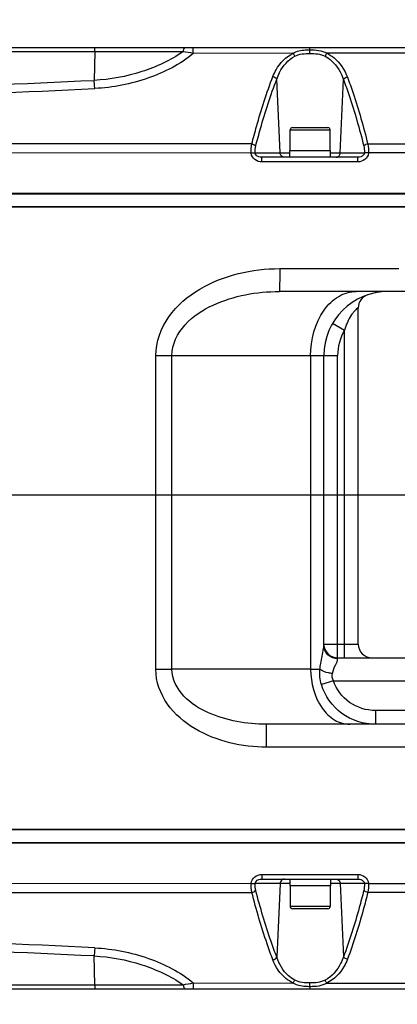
# Model space of a CAD drawing. Header units: millimetres. Extents: x 0 to 8493, y 0 to 6007.
# Tile 71 of 111: x 5159 to 5241, y 1135 to 1350. Entities that reach past the tile are written whole.
import ezdxf

# ---------------------------------------------------------------- set-up
doc = ezdxf.new("R2010")
doc.units = ezdxf.units.MM
doc.header["$LTSCALE"] = 467.107143
doc.layers.get('0').update_dxf_attribs({"linetype": 'CONTINUOUS'})
for name, color, linetype in [('304102000094DXF_CONTINUOUS_LINE', 7, 'CONTINUOUS'), ('304102000129DXF_CONTINUOUS_LINE', 7, 'CONTINUOUS'), ('304105000066DXF_CONTINUOUS_LINE', 7, 'CONTINUOUS'), ('304106000105DXF_CONTINUOUS_LINE', 7, 'CONTINUOUS'), ('501023000065DXF_CONTINUOUS_LINE', 7, 'CONTINUOUS'), ('最大动作范围图_DXF_DIMENSION', 7, 'CONTINUOUS')]:
    doc.layers.add(name, color=color, linetype=linetype)
doc.styles.get("Standard").update_dxf_attribs({"font": 'txt', "width": 0.7})
doc.dimstyles.new('DIMSTYLE_1', dxfattribs={"dimtxt": 85.714286, "dimasz": 42.857143, "dimexe": 1.5, "dimexo": 0, "dimgap": 6, "dimtad": 0, "dimtih": 1, "dimtoh": 1, "dimdec": 1, "dimdsep": 46, "dimtxsty": 'Standard', "dimblk": '_FILLED', "dimblk1": '_FILLED', "dimblk2": '_FILLED', "dimcen": 0.09, "dimclrt": 5, "dimazin": 2, "dimtp": 0.5, "dimtm": 0.5, "dimtfac": 1, "dimtdec": 65535, "dimtofl": 0, "dimtmove": 0, "dimatfit": 3, "dimldrblk": '_FILLED', "dimfxl": 0, "dimtolj": 1, "dimarcsym": 0})
doc.dimstyles.new('DIMSTYLE_5', dxfattribs={"dimtxt": 85.714286, "dimasz": 42.857143, "dimexe": 1.5, "dimexo": 0, "dimtad": 1, "dimdsep": 46, "dimtxsty": 'Standard', "dimblk": '_FILLED', "dimblk1": '_FILLED', "dimblk2": '_FILLED', "dimcen": 0.09, "dimclrt": 5, "dimazin": 2, "dimtp": 0.01, "dimtm": 0.01, "dimtfac": 1, "dimtofl": 0, "dimtmove": 0, "dimatfit": 3, "dimldrblk": '_FILLED', "dimfxl": 0, "dimtolj": 1, "dimarcsym": 0})

# ---------------------------------------------------------------- blocks, each defined once
blk = doc.blocks.new('*D1')
at = {"layer": '最大动作范围图_DXF_DIMENSION', "color": 2, "linetype": 'Continuous', "transparency": 16777216}
blk.add_line((5263.67, 1245.98), (4966.12, 1245.98), dxfattribs=at)
for start, end in [(0, 86.39529), (109.00151, 167)]:
    blk.add_arc((4366.38, 1245.98), 610.46, start, end, dxfattribs=at)
for points in [[(3772.32, 1427.48), (3771.56, 1383.31), (3793.01, 1421.93)], [(4964.63, 1288.44), (4976.84, 1245.98), (4986.04, 1289.19)]]:
    blk.add_solid(points, dxfattribs=at)
blk = doc.blocks.new('_FILLED')
at = {"color": 0, "linetype": 'ByBlock'}
blk.add_solid([(0, 0), (-1, 0.25), (-1, -0.25)], dxfattribs=at)
blk = doc.blocks.new('*D2')
at = {"layer": '最大动作范围图_DXF_DIMENSION', "color": 2, "linetype": 'Continuous', "transparency": 16777216}
blk.add_line((5263.67, 1245.98), (4966.12, 1245.98), dxfattribs=at)
for start, end in [(260.88866, 360), (193, 239.94839)]:
    blk.add_arc((4366.38, 1245.98), 610.46, start, end, dxfattribs=at)
for points in [[(4986.04, 1202.78), (4976.84, 1245.98), (4964.63, 1203.53)], [(3793.01, 1070.04), (3771.56, 1108.66), (3772.32, 1064.49)]]:
    blk.add_solid(points, dxfattribs=at)
blk = doc.blocks.new('*D27')
at = {"layer": '最大动作范围图_DXF_DIMENSION', "color": 2, "linetype": 'Continuous', "transparency": 16777216}
for p, q in [((4366.43, 1245.98), (6343.26, 1609.67)), ((6006.9, 1547.79), (4366.43, 1245.98)), ((6006.9, 1547.79), (6006.9, 1547.79))]:
    blk.add_line(p, q, dxfattribs=at)
at = {"layer": '最大动作范围图_DXF_DIMENSION', "color": 2, "linetype": 'Continuous', "transparency": 16777216, "xscale": 42.8571428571, "yscale": 42.8571428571, "zscale": 42.8571428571, "rotation": 190.4236602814}
blk.add_blockref('_FILLED', (6006.9, 1547.79), dxfattribs=at)

msp = doc.modelspace()

# ---------------------------------------------------------------- linework, layer by layer
at = {"layer": '304102000094DXF_CONTINUOUS_LINE', "color": 7, "linetype": 'Continuous'}
for p, q in [((4986.576, 1308.984), (5364.162, 1308.984)), ((5345.366, 1290.484), (5215.72, 1290.484)), ((5232.927, 1213.484), (5232.927, 1286.912)), ((5225.427, 1213.151), (5225.427, 1276.484)), ((5228.427, 1210.484), (5248.721, 1210.484)), ((5269.883, 1195.984), (5212.873, 1195.984)), ((5364.162, 1172.984), (4986.576, 1172.984))]:
    msp.add_line(p, q, dxfattribs=at)
at = {"layer": '304102000094DXF_CONTINUOUS_LINE', "color": 9, "linetype": 'Continuous'}
for p, q in [((5215.779, 1295.484), (5241.791, 1295.484)), ((5227.336, 1283.542), (5229.927, 1282.029)), ((5229.927, 1210.484), (5229.927, 1282.029)), ((5188.744, 1276.484), (5192.246, 1276.484)), ((5188.744, 1207.984), (5188.744, 1276.484)), ((5192.246, 1276.483), (5222.536, 1276.484)), ((5192.246, 1207.984), (5192.246, 1276.483)), ((5222.536, 1276.484), (5228.427, 1276.484)), ((5222.536, 1276.484), (5222.536, 1207.984)), ((5228.427, 1210.276), (5228.427, 1276.484)), ((5225.427, 1213.484), (5232.927, 1213.484)), ((5188.744, 1207.984), (5192.246, 1207.984)), ((5222.536, 1207.984), (5192.246, 1207.984)), ((5222.536, 1207.984), (5224.554, 1207.984)), ((5227.497, 1205.484), (5224.893, 1204.651)), ((5227.497, 1205.484), (5245.029, 1205.484)), ((5243.821, 1198.984), (5236.672, 1198.984)), ((5236.672, 1198.984), (5236.672, 1195.984)), ((5269.956, 1190.984), (5212.932, 1190.984))]:
    msp.add_line(p, q, dxfattribs=at)
at = {"layer": '304102000094DXF_CONTINUOUS_LINE', "color": 7, "linetype": 'Continuous'}
for centre, radius, start, end in [((5239.427, 1276.484), 14, 90, 180), ((5235.927, 1286.912), 3, 108.5524, 180.00116), ((5228.427, 1213.484), 3, 186.28663, 270), ((5235.927, 1213.484), 3, 180, 270)]:
    msp.add_arc(centre, radius, start, end, dxfattribs=at)
at = {"layer": '304102000094DXF_CONTINUOUS_LINE', "color": 9, "linetype": 'Continuous'}
msp.add_arc((5239.427, 1276.484), 11, 149.72736, 180, dxfattribs=at)
for points, knots in [([(5188.744, 1276.484), (5188.745, 1279.473), (5190.989, 1285.542), (5198.124, 1291.446), (5206.671, 1294.778), (5212.752, 1295.484), (5215.779, 1295.484)], [0, 0, 0, 0, 0.2479504, 0.4980058, 0.748862, 1, 1, 1, 1]), ([(5215.779, 1295.484), (5215.779, 1294.846), (5215.773, 1293.672), (5215.775, 1292.272), (5215.745, 1291.392), (5215.766, 1290.896), (5215.701, 1290.687), (5215.752, 1290.484), (5215.72, 1290.484)], [0, 0, 0, 0, 0.3825966, 0.7069556, 0.8312219, 0.9237145, 0.9805935, 1, 1, 1, 1]), ([(5192.246, 1276.483), (5192.246, 1278.936), (5194.735, 1283.816), (5201.119, 1287.803), (5208.271, 1290.029), (5213.242, 1290.484), (5215.719, 1290.484)], [0, 0, 0, 0, 0.2481355, 0.4987684, 0.7494212, 1, 1, 1, 1]), ([(5222.536, 1276.484), (5222.536, 1279.924), (5223.824, 1285.103), (5228.339, 1289.632), (5231.17, 1290.484), (5232.488, 1290.484)], [0, 0, 0, 0, 0.5516923, 0.7885615, 1, 1, 1, 1]), ([(5232.927, 1286.912), (5232.937, 1286.857), (5232.626, 1286.789), (5232.394, 1286.448), (5231.862, 1285.983), (5231.214, 1285.076), (5230.498, 1283.759), (5230.098, 1282.614), (5229.927, 1282.029)], [0, 0, 0, 0, 0.0288358, 0.111452, 0.2341929, 0.3783224, 0.6866087, 1, 1, 1, 1]), ([(5228.427, 1210.276), (5227.667, 1210.276), (5226.099, 1210.859), (5225.427, 1212.412), (5225.427, 1213.151)], [0, 0, 0, 0, 0.5075237, 1, 1, 1, 1]), ([(5224.554, 1207.984), (5224.603, 1208.415), (5224.809, 1209.922), (5225.167, 1211.402), (5225.351, 1212.473)], [0, 0, 0, 0, 0.2853222, 1, 1, 1, 1]), ([(5227.292, 1207.047), (5227.454, 1207.735), (5227.808, 1208.804), (5228.429, 1209.842), (5228.427, 1210.276)], [0, 0, 0, 0, 0.6201748, 1, 1, 1, 1]), ([(5212.932, 1190.984), (5210.223, 1190.984), (5204.783, 1191.616), (5197.136, 1194.597), (5190.752, 1199.88), (5188.745, 1205.309), (5188.744, 1207.984)], [0, 0, 0, 0, 0.2511305, 0.5019825, 0.752036, 1, 1, 1, 1]), ([(5212.873, 1195.984), (5210.715, 1195.984), (5206.385, 1196.366), (5200.135, 1198.249), (5194.516, 1201.612), (5192.246, 1205.844), (5192.246, 1207.984)], [0, 0, 0, 0, 0.250412, 0.5009625, 0.7516749, 1, 1, 1, 1]), ([(5222.536, 1207.984), (5222.536, 1205.036), (5223.64, 1200.597), (5227.51, 1196.714), (5229.936, 1195.984), (5231.066, 1195.984)], [0, 0, 0, 0, 0.5516923, 0.7885615, 1, 1, 1, 1]), ([(5227.292, 1207.046), (5227.004, 1207.085), (5226.062, 1207.264), (5225.063, 1207.535), (5224.554, 1207.984)], [0, 0, 0, 0, 0.2995979, 1, 1, 1, 1]), ([(5236.672, 1195.984), (5234.103, 1195.984), (5228.829, 1197.648), (5225.62, 1202.19), (5224.892, 1204.651)], [0, 0, 0, 0, 0.5003109, 1, 1, 1, 1]), ([(5236.672, 1198.984), (5234.702, 1198.984), (5230.683, 1200.231), (5228.097, 1203.611), (5227.497, 1205.484)], [0, 0, 0, 0, 0.5004906, 1, 1, 1, 1]), ([(5212.932, 1190.984), (5212.932, 1191.622), (5212.925, 1192.796), (5212.927, 1194.196), (5212.898, 1195.076), (5212.919, 1195.572), (5212.854, 1195.781), (5212.905, 1195.984), (5212.873, 1195.984)], [0, 0, 0, 0, 0.3825985, 0.706959, 0.8312257, 0.9237183, 0.9805966, 1, 1, 1, 1])]:
    msp.add_open_spline(points, degree=3, knots=knots, dxfattribs=at)
for points in [[(5225.351, 1212.473), (5225.389, 1212.697), (5225.427, 1212.923), (5225.427, 1213.151)], [(5224.892, 1204.651), (5224.576, 1205.722), (5224.46, 1206.871), (5224.554, 1207.984)], [(5227.497, 1205.484), (5227.258, 1205.951), (5227.171, 1206.535), (5227.292, 1207.047)]]:
    msp.add_open_spline(points, degree=3, dxfattribs=at)
at = {"layer": '304102000129DXF_CONTINUOUS_LINE', "color": 7, "linetype": 'Continuous'}
for p, q in [((5097.082, 1343.784), (5314.353, 1343.784)), ((5232.823, 1319.784), (5211.884, 1319.784)), ((4986.575, 1311.784), (5364.162, 1311.784)), ((4986.575, 1170.184), (5364.162, 1170.184)), ((5211.884, 1162.184), (5232.823, 1162.184)), ((5097.082, 1138.184), (5314.353, 1138.184))]:
    msp.add_line(p, q, dxfattribs=at)
at = {"layer": '304102000129DXF_CONTINUOUS_LINE', "color": 9, "linetype": 'Continuous'}
for p, q in [((5194.696, 1342.848), (5110.823, 1342.848)), ((5175.408, 1342.848), (5175.277, 1336.584)), ((5218.68, 1342.493), (5196.916, 1342.465)), ((5215.889, 1320.732), (5215.156, 1336.873)), ((5228.966, 1320.732), (5229.692, 1336.745)), ((5314.804, 1322.64), (5235.007, 1322.683)), ((5209.569, 1320.756), (5132.729, 1320.689)), ((5209.569, 1320.756), (5210.423, 1320.808)), ((5209.574, 1320.679), (5209.569, 1320.756)), ((5209.574, 1320.679), (5210.427, 1320.732)), ((5210.427, 1320.732), (5210.423, 1320.808)), ((5210.427, 1320.732), (5217.977, 1320.732)), ((5226.877, 1320.732), (5234.247, 1320.732)), ((5234.253, 1320.83), (5234.247, 1320.732)), ((5235.125, 1320.679), (5234.247, 1320.732)), ((5235.131, 1320.777), (5234.253, 1320.83)), ((5235.131, 1320.777), (5235.125, 1320.679)), ((5314.793, 1320.841), (5235.131, 1320.777)), ((5232.835, 1318.784), (5211.896, 1318.784)), ((5211.896, 1163.184), (5232.835, 1163.184)), ((5132.729, 1161.279), (5209.569, 1161.212)), ((5209.569, 1161.212), (5209.574, 1161.289)), ((5209.569, 1161.212), (5210.423, 1161.16)), ((5209.574, 1161.289), (5210.427, 1161.236)), ((5210.423, 1161.16), (5210.427, 1161.236)), ((5217.977, 1161.236), (5210.427, 1161.236)), ((5215.889, 1161.236), (5215.156, 1145.095)), ((5234.247, 1161.236), (5226.877, 1161.236)), ((5228.966, 1161.236), (5229.692, 1145.223)), ((5235.125, 1161.289), (5234.247, 1161.236)), ((5234.247, 1161.236), (5234.253, 1161.139)), ((5235.131, 1161.191), (5234.253, 1161.139)), ((5235.125, 1161.289), (5235.131, 1161.191)), ((5235.131, 1161.191), (5314.793, 1161.127)), ((5235.007, 1159.285), (5314.804, 1159.328)), ((5175.408, 1139.12), (5175.277, 1145.385)), ((5110.823, 1139.12), (5194.696, 1139.12)), ((5196.916, 1139.503), (5218.68, 1139.475))]:
    msp.add_line(p, q, dxfattribs=at)
for centre, radius, start, end in [((5163.01, 1149.983), 195.451, 80.01004, 80.67002), ((5177.982, 1342.775), 44.389, 359.72199, 0.66459), ((4769.359, 10140.862), 8813.631, 272.3363916, 272.6397321), ((4851.676, 7952.966), 6626.071, 272.4026659, 272.8005549), ((4851.695, -5470.894), 6625.967, 87.1995688, 87.5974643), ((4769.369, -7658.649), 8813.386, 87.3602623, 87.6636121), ((5163.044, 1331.777), 195.24, 279.32994, 279.99063), ((5178.104, 1139.193), 44.267, 359.33284, 0.27804)]:
    msp.add_arc(centre, radius, start, end, dxfattribs=at)
for points, knots in [([(5175.408, 1342.848), (5175.413, 1343.08), (5175.391, 1343.415), (5175.454, 1343.657), (5175.432, 1343.784), (5175.453, 1343.784)], [0, 0, 0, 0, 0.7410932, 0.9338872, 1, 1, 1, 1]), ([(5194.696, 1342.848), (5194.73, 1342.983), (5194.829, 1343.301), (5195.015, 1343.784), (5195.243, 1343.784)], [0, 0, 0, 0, 0.3791696, 1, 1, 1, 1]), ([(5196.915, 1342.471), (5196.914, 1342.656), (5196.901, 1342.967), (5196.932, 1343.414), (5196.869, 1343.6), (5196.929, 1343.784), (5196.9, 1343.784)], [0, 0, 0, 0, 0.4226872, 0.7387877, 0.9338847, 1, 1, 1, 1]), ([(5222.368, 1343.29), (5222.367, 1343.413), (5222.309, 1343.516), (5222.398, 1343.784), (5222.356, 1343.784)], [0, 0, 0, 0, 0.7458243, 1, 1, 1, 1]), ([(5194.696, 1342.848), (5191.962, 1340.934), (5185.617, 1338.031), (5178.798, 1336.758), (5175.277, 1336.583)], [0, 0, 0, 0, 0.4863404, 1, 1, 1, 1]), ([(5196.916, 1342.471), (5194.07, 1340.075), (5187.034, 1336.51), (5179.393, 1335.004), (5175.422, 1334.808)], [0, 0, 0, 0, 0.4833943, 1, 1, 1, 1]), ([(5214.296, 1337.431), (5214.491, 1337.943), (5215.425, 1339.996), (5217.144, 1341.733), (5218.68, 1342.487)], [0, 0, 0, 0, 0.2424046, 1, 1, 1, 1]), ([(5215.156, 1336.873), (5215.325, 1337.369), (5216.125, 1339.345), (5217.644, 1341.097), (5219.064, 1341.863)], [0, 0, 0, 0, 0.2451208, 1, 1, 1, 1]), ([(5218.68, 1342.487), (5219.465, 1342.992), (5220.781, 1343.241), (5222.036, 1343.29), (5222.368, 1343.29)], [0, 0, 0, 0, 0.7375677, 1, 1, 1, 1]), ([(5225.684, 1341.868), (5226.197, 1341.594), (5228.018, 1340.317), (5229.179, 1338.282), (5229.692, 1336.745)], [0, 0, 0, 0, 0.2639937, 1, 1, 1, 1]), ([(5226.064, 1342.492), (5226.623, 1342.221), (5228.607, 1340.972), (5229.963, 1338.896), (5230.562, 1337.3)], [0, 0, 0, 0, 0.2671006, 1, 1, 1, 1]), ([(5209.698, 1322.697), (5210.03, 1323.978), (5211.374, 1328.945), (5212.935, 1333.859), (5214.296, 1337.431)], [0, 0, 0, 0, 0.257185, 1, 1, 1, 1]), ([(5175.422, 1334.808), (5175.41, 1334.969), (5175.366, 1335.561), (5175.317, 1336.152), (5175.278, 1336.584)], [0, 0, 0, 0, 0.270806, 1, 1, 1, 1]), ([(5210.553, 1322.264), (5210.886, 1323.535), (5212.23, 1328.461), (5213.792, 1333.333), (5215.156, 1336.873)], [0, 0, 0, 0, 0.2571538, 1, 1, 1, 1]), ([(5229.692, 1336.745), (5230.126, 1335.603), (5231.821, 1330.843), (5233.2, 1325.974), (5234.131, 1322.259)], [0, 0, 0, 0, 0.2418357, 1, 1, 1, 1]), ([(5230.562, 1337.3), (5230.995, 1336.147), (5232.69, 1331.342), (5234.072, 1326.431), (5235.007, 1322.683)], [0, 0, 0, 0, 0.2417946, 1, 1, 1, 1]), ([(5211.896, 1318.784), (5211.356, 1318.784), (5210.242, 1319.096), (5209.606, 1320.148), (5209.574, 1320.679)], [0, 0, 0, 0, 0.5033402, 1, 1, 1, 1]), ([(5211.884, 1319.784), (5211.431, 1319.784), (5210.729, 1319.977), (5210.44, 1320.57), (5210.427, 1320.732)], [0, 0, 0, 0, 0.7367336, 1, 1, 1, 1]), ([(5216.754, 1319.784), (5216.428, 1319.784), (5215.974, 1320.161), (5215.895, 1320.607), (5215.889, 1320.732)], [0, 0, 0, 0, 0.7230473, 1, 1, 1, 1]), ([(5228.101, 1319.784), (5228.427, 1319.784), (5228.88, 1320.161), (5228.96, 1320.607), (5228.966, 1320.732)], [0, 0, 0, 0, 0.7230473, 1, 1, 1, 1]), ([(5234.247, 1320.732), (5234.235, 1320.573), (5233.961, 1319.987), (5233.269, 1319.784), (5232.823, 1319.784)], [0, 0, 0, 0, 0.2625168, 1, 1, 1, 1]), ([(5235.125, 1320.679), (5235.092, 1320.152), (5234.477, 1319.104), (5233.371, 1318.784), (5232.835, 1318.784)], [0, 0, 0, 0, 0.4969877, 1, 1, 1, 1]), ([(5211.896, 1318.784), (5211.896, 1319.02), (5211.936, 1319.373), (5211.86, 1319.627), (5211.91, 1319.784), (5211.884, 1319.784)], [0, 0, 0, 0, 0.7070838, 0.9235871, 1, 1, 1, 1]), ([(5232.835, 1318.784), (5232.835, 1319.02), (5232.874, 1319.373), (5232.799, 1319.627), (5232.848, 1319.784), (5232.823, 1319.784)], [0, 0, 0, 0, 0.7070626, 0.9235651, 1, 1, 1, 1]), ([(5209.574, 1161.289), (5209.607, 1161.82), (5210.242, 1162.872), (5211.356, 1163.184), (5211.896, 1163.184)], [0, 0, 0, 0, 0.4966871, 1, 1, 1, 1]), ([(5211.896, 1163.184), (5211.896, 1162.948), (5211.936, 1162.595), (5211.86, 1162.341), (5211.91, 1162.184), (5211.884, 1162.184)], [0, 0, 0, 0, 0.7070838, 0.9235871, 1, 1, 1, 1]), ([(5232.835, 1163.184), (5232.835, 1162.948), (5232.874, 1162.595), (5232.799, 1162.341), (5232.848, 1162.184), (5232.823, 1162.184)], [0, 0, 0, 0, 0.7070626, 0.9235651, 1, 1, 1, 1]), ([(5232.835, 1163.184), (5233.37, 1163.184), (5234.476, 1162.865), (5235.093, 1161.817), (5235.125, 1161.289)], [0, 0, 0, 0, 0.5028899, 1, 1, 1, 1]), ([(5210.427, 1161.236), (5210.44, 1161.398), (5210.73, 1161.99), (5211.431, 1162.184), (5211.884, 1162.184)], [0, 0, 0, 0, 0.2634189, 1, 1, 1, 1]), ([(5216.754, 1162.184), (5216.428, 1162.184), (5215.974, 1161.807), (5215.895, 1161.361), (5215.889, 1161.236)], [0, 0, 0, 0, 0.7230473, 1, 1, 1, 1]), ([(5228.101, 1162.184), (5228.427, 1162.184), (5228.88, 1161.807), (5228.96, 1161.361), (5228.966, 1161.236)], [0, 0, 0, 0, 0.7230473, 1, 1, 1, 1]), ([(5232.823, 1162.184), (5233.269, 1162.184), (5233.962, 1161.981), (5234.235, 1161.395), (5234.247, 1161.236)], [0, 0, 0, 0, 0.7376627, 1, 1, 1, 1]), ([(5214.296, 1144.537), (5213.852, 1145.701), (5212.114, 1150.546), (5210.677, 1155.495), (5209.698, 1159.271)], [0, 0, 0, 0, 0.2421105, 1, 1, 1, 1]), ([(5215.156, 1145.095), (5214.712, 1146.249), (5212.97, 1151.051), (5211.533, 1155.959), (5210.553, 1159.704)], [0, 0, 0, 0, 0.2421484, 1, 1, 1, 1]), ([(5234.131, 1159.709), (5233.815, 1158.447), (5232.533, 1153.562), (5231.023, 1148.73), (5229.692, 1145.223)], [0, 0, 0, 0, 0.2574488, 1, 1, 1, 1]), ([(5235.007, 1159.285), (5234.689, 1158.012), (5233.403, 1153.084), (5231.891, 1148.209), (5230.562, 1144.668)], [0, 0, 0, 0, 0.2574798, 1, 1, 1, 1]), ([(5175.422, 1147.16), (5175.41, 1146.999), (5175.366, 1146.407), (5175.317, 1145.816), (5175.278, 1145.384)], [0, 0, 0, 0, 0.2708059, 1, 1, 1, 1]), ([(5175.422, 1147.16), (5179.393, 1146.964), (5187.034, 1145.458), (5194.07, 1141.893), (5196.916, 1139.497)], [0, 0, 0, 0, 0.5166047, 1, 1, 1, 1]), ([(5175.277, 1145.385), (5178.798, 1145.21), (5185.617, 1143.937), (5191.962, 1141.034), (5194.696, 1139.12)], [0, 0, 0, 0, 0.5136589, 1, 1, 1, 1]), ([(5218.68, 1139.481), (5218.137, 1139.748), (5216.21, 1140.971), (5214.887, 1142.986), (5214.296, 1144.537)], [0, 0, 0, 0, 0.2670029, 1, 1, 1, 1]), ([(5219.064, 1140.105), (5218.566, 1140.373), (5216.797, 1141.624), (5215.664, 1143.6), (5215.156, 1145.095)], [0, 0, 0, 0, 0.2639081, 1, 1, 1, 1]), ([(5229.692, 1145.223), (5229.522, 1144.713), (5228.709, 1142.681), (5227.145, 1140.88), (5225.684, 1140.1)], [0, 0, 0, 0, 0.2452374, 1, 1, 1, 1]), ([(5230.562, 1144.668), (5230.365, 1144.142), (5229.415, 1142.028), (5227.645, 1140.242), (5226.064, 1139.476)], [0, 0, 0, 0, 0.2425285, 1, 1, 1, 1]), ([(5175.408, 1139.12), (5175.413, 1138.888), (5175.391, 1138.553), (5175.454, 1138.311), (5175.432, 1138.184), (5175.453, 1138.184)], [0, 0, 0, 0, 0.7410932, 0.9338872, 1, 1, 1, 1]), ([(5194.696, 1139.12), (5194.73, 1138.985), (5194.829, 1138.667), (5195.015, 1138.184), (5195.243, 1138.184)], [0, 0, 0, 0, 0.3791696, 1, 1, 1, 1]), ([(5196.915, 1139.497), (5196.914, 1139.312), (5196.902, 1139.001), (5196.932, 1138.555), (5196.869, 1138.368), (5196.929, 1138.184), (5196.9, 1138.184)], [0, 0, 0, 0, 0.4226655, 0.7387575, 0.9338613, 1, 1, 1, 1]), ([(5222.368, 1138.678), (5222.036, 1138.678), (5220.78, 1138.728), (5219.464, 1138.975), (5218.68, 1139.481)], [0, 0, 0, 0, 0.2625672, 1, 1, 1, 1]), ([(5222.368, 1138.678), (5222.367, 1138.555), (5222.309, 1138.452), (5222.398, 1138.184), (5222.356, 1138.184)], [0, 0, 0, 0, 0.7458227, 1, 1, 1, 1])]:
    msp.add_open_spline(points, degree=3, knots=knots, dxfattribs=at)
for points in [[(5218.68, 1342.487), (5218.826, 1342.323), (5218.971, 1342.131), (5219.003, 1341.914)], [(5219.064, 1341.863), (5220.05, 1342.396), (5221.251, 1342.466), (5222.372, 1342.466)], [(5222.368, 1343.29), (5223.628, 1343.29), (5225.001, 1343.169), (5226.064, 1342.492)], [(5222.372, 1342.466), (5223.493, 1342.466), (5224.694, 1342.395), (5225.684, 1341.868)], [(5226.064, 1342.492), (5225.919, 1342.328), (5225.776, 1342.135), (5225.743, 1341.919)], [(5286.73, 1342.539), (5266.508, 1342.523), (5246.286, 1342.508), (5226.064, 1342.492)], [(5214.296, 1337.431), (5214.628, 1337.35), (5214.975, 1337.163), (5215.156, 1336.873)], [(5230.562, 1337.3), (5230.227, 1337.221), (5229.877, 1337.035), (5229.692, 1336.745)], [(5209.698, 1322.697), (5183.991, 1322.711), (5158.284, 1322.725), (5132.577, 1322.738)], [(5209.569, 1320.756), (5209.539, 1321.404), (5209.574, 1322.061), (5209.698, 1322.697)], [(5209.698, 1322.697), (5209.95, 1322.645), (5210.452, 1322.559), (5210.37, 1322.315)], [(5235.007, 1322.683), (5234.75, 1322.635), (5234.234, 1322.557), (5234.319, 1322.31)], [(5235.007, 1322.683), (5235.126, 1322.058), (5235.159, 1321.413), (5235.131, 1320.777)], [(5210.423, 1320.808), (5210.393, 1321.294), (5210.43, 1321.793), (5210.553, 1322.264)], [(5234.131, 1322.259), (5234.247, 1321.795), (5234.282, 1321.307), (5234.253, 1320.83)], [(5209.698, 1159.271), (5209.574, 1159.908), (5209.539, 1160.564), (5209.569, 1161.212)], [(5210.553, 1159.704), (5210.43, 1160.175), (5210.393, 1160.674), (5210.423, 1161.16)], [(5234.253, 1161.139), (5234.282, 1160.661), (5234.247, 1160.173), (5234.131, 1159.709)], [(5235.131, 1161.191), (5235.159, 1160.555), (5235.126, 1159.91), (5235.007, 1159.285)], [(5132.577, 1159.23), (5158.284, 1159.243), (5183.991, 1159.257), (5209.698, 1159.271)], [(5209.698, 1159.271), (5209.95, 1159.323), (5210.452, 1159.409), (5210.37, 1159.653)], [(5235.007, 1159.285), (5234.75, 1159.333), (5234.234, 1159.411), (5234.319, 1159.658)], [(5214.296, 1144.537), (5214.628, 1144.618), (5214.975, 1144.805), (5215.157, 1145.095)], [(5230.562, 1144.668), (5230.227, 1144.747), (5229.877, 1144.933), (5229.692, 1145.223)], [(5218.68, 1139.481), (5218.826, 1139.645), (5218.971, 1139.837), (5219.003, 1140.054)], [(5222.371, 1139.502), (5221.251, 1139.502), (5220.05, 1139.572), (5219.064, 1140.105)], [(5225.684, 1140.1), (5224.694, 1139.572), (5223.493, 1139.502), (5222.371, 1139.502)], [(5226.064, 1139.476), (5225.919, 1139.64), (5225.776, 1139.833), (5225.743, 1140.05)], [(5226.064, 1139.476), (5225, 1138.8), (5223.628, 1138.678), (5222.368, 1138.678)], [(5226.064, 1139.476), (5246.286, 1139.461), (5266.508, 1139.445), (5286.73, 1139.429)]]:
    msp.add_open_spline(points, degree=3, dxfattribs=at)
at = {"layer": '304105000066DXF_CONTINUOUS_LINE', "color": 7, "linetype": 'Continuous'}
for p, q in [((5217.977, 1321.284), (5226.877, 1321.284)), ((5217.977, 1319.784), (5217.977, 1321.284)), ((5226.877, 1319.784), (5226.877, 1321.284)), ((5217.977, 1162.184), (5217.977, 1160.684)), ((5226.877, 1162.184), (5226.877, 1160.684)), ((5226.877, 1160.684), (5217.977, 1160.684))]:
    msp.add_line(p, q, dxfattribs=at)
at = {"layer": '304106000105DXF_CONTINUOUS_LINE', "color": 7, "linetype": 'Continuous'}
for p, q in [((4986.575, 1311.984), (5364.162, 1311.984)), ((5364.162, 1308.984), (4986.575, 1308.984)), ((4986.575, 1172.984), (5364.162, 1172.984)), ((5364.162, 1169.984), (4986.575, 1169.984))]:
    msp.add_line(p, q, dxfattribs=at)
at = {"layer": '501023000065DXF_CONTINUOUS_LINE', "color": 9, "linetype": 'Continuous'}
for p, q in [((5218.067, 1325.784), (5226.787, 1325.784)), ((5226.787, 1156.184), (5218.067, 1156.184))]:
    msp.add_line(p, q, dxfattribs=at)
at = {"layer": '501023000065DXF_CONTINUOUS_LINE', "color": 7, "linetype": 'Continuous'}
for p, q in [((5218.067, 1321.284), (5218.067, 1325.784)), ((5218.567, 1326.284), (5226.287, 1326.284)), ((5226.787, 1321.284), (5226.787, 1325.784)), ((5218.067, 1160.684), (5218.067, 1156.184)), ((5226.787, 1160.684), (5226.787, 1156.184)), ((5226.287, 1155.684), (5218.567, 1155.684))]:
    msp.add_line(p, q, dxfattribs=at)
for centre, start, end in [((5218.567, 1325.784), 89.99999, 180), ((5226.287, 1325.784), 0, 90.00001), ((5218.567, 1156.184), 180, 270.00001), ((5226.287, 1156.184), 269.99999, 360)]:
    msp.add_arc(centre, 0.5, start, end, dxfattribs=at)

# ---------------------------------------------------------------- dimensions: what is measured, and where the dimension line sits
at = {"layer": '最大动作范围图_DXF_DIMENSION', "color": 2, "linetype": 'Continuous'}
for base, line1, line2, picture, middle in [((4435.4838, 1852.5202), ((5257.5696, 1245.984), (5263.6742, 1245.984)), ((3777.5117, 1381.9345), (3771.5635, 1383.3077)), '*D1', (4167.6161, 1808.2973)), ((4435.4838, 639.4479), ((3777.5117, 1110.0336), (3771.5635, 1108.6603)), ((5257.5696, 1245.984), (5263.6742, 1245.984)), '*D2', (4032.5663, 631.8708))]:
    dim = msp.add_angular_dim_2l(base=base, line1=line1, line2=line2, dimstyle='DIMSTYLE_1', dxfattribs=at)
    dim.commit()
    dim.dimension.update_dxf_attribs({"geometry": picture, "text_midpoint": middle, "dimtype": 162})
dim = msp.add_radius_dim(center=(4366.427, 1245.984), mpoint=(6006.897, 1547.786), text='R<>', dimstyle='DIMSTYLE_5', override={"dimpost": '<>'}, dxfattribs=at)
dim.commit()
dim.dimension.update_dxf_attribs({"geometry": '*D27', "text_midpoint": (6044.338, 1576.462), "dimtype": 164})

doc.saveas('drawing.dxf')
